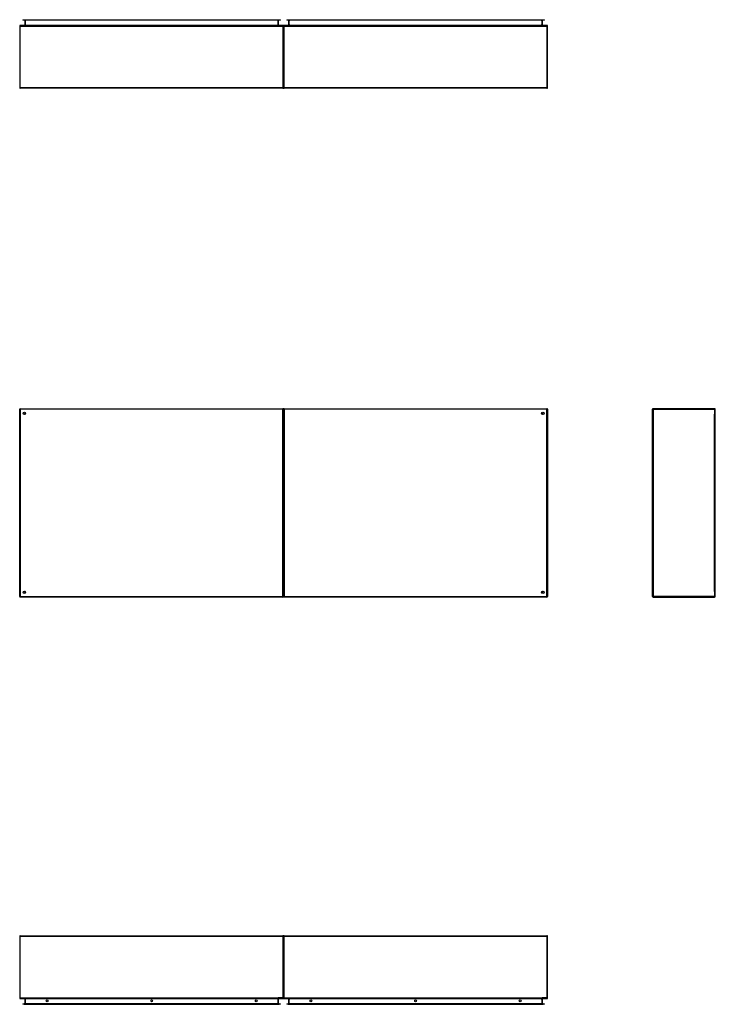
# Model space of a CAD drawing. Header units: inches. Extents: x 17 to 428, y 46 to 203.
# Tile 1 of 114: x 17 to 128, y 46 to 203. Entities that reach past the tile are written whole.
import ezdxf

# ---------------------------------------------------------------- set-up
doc = ezdxf.new("R2010")
doc.units = ezdxf.units.IN
doc.header["$MEASUREMENT"] = 0
doc.layers.add('Visible Edges(ANSI)', color=7, linetype='Continuous', lineweight=25)
doc.layers.add('Visible Tangent Edges(ANSI)', color=7, linetype='Continuous', lineweight=25)

msp = doc.modelspace()

# ---------------------------------------------------------------- linework, layer by layer
at = {"layer": 'Visible Edges(ANSI)'}
for p, q in [((58.9, 202.28), (17.1, 202.28)), ((17.51, 203.2), (17.71, 203.2)), ((17.51, 203.2), (17.51, 203.13)), ((17.71, 203.13), (17.51, 203.13)), ((17.71, 203.2), (58.29, 203.2)), ((58.29, 203.13), (17.71, 203.13)), ((17.8, 203.1), (17.8, 202.31)), ((58.2, 202.31), (58.2, 203.1)), ((58.29, 203.2), (58.49, 203.2)), ((58.49, 203.13), (58.29, 203.13)), ((58.49, 203.13), (58.49, 203.2)), ((100.9, 202.28), (59.1, 202.28)), ((59.51, 203.2), (59.71, 203.2)), ((59.51, 203.2), (59.51, 203.13)), ((59.71, 203.13), (59.51, 203.13)), ((59.71, 203.2), (100.29, 203.2)), ((100.29, 203.13), (59.71, 203.13)), ((59.8, 203.1), (59.8, 202.31)), ((100.2, 202.31), (100.2, 203.1)), ((100.29, 203.2), (100.49, 203.2)), ((100.49, 203.13), (100.29, 203.13)), ((100.49, 203.13), (100.49, 203.2)), ((17, 202.18), (17, 192.38)), ((59, 202.18), (59, 192.38)), ((59, 192.38), (59, 202.18)), ((101, 192.38), (101, 202.18)), ((58.9, 192.28), (17.1, 192.28)), ((100.9, 192.28), (59.1, 192.28)), ((17, 111.37), (17, 141.17)), ((17.1, 141.27), (58.9, 141.27)), ((59, 111.37), (59, 141.17)), ((59, 141.17), (59, 111.37)), ((59.1, 141.27), (100.9, 141.27)), ((101, 141.17), (101, 111.37)), ((117.69, 111.37), (117.69, 141.17)), ((127.59, 141.27), (117.79, 141.27)), ((127.69, 111.37), (127.69, 141.17)), ((17.87, 140.38), (17.87, 140.37)), ((17.91, 140.41), (17.9, 140.41)), ((100.1, 140.41), (100.09, 140.41)), ((100.14, 140.37), (100.14, 140.38)), ((17.87, 112.18), (17.87, 112.17)), ((17.9, 112.14), (17.91, 112.14)), ((100.09, 112.14), (100.1, 112.14)), ((100.14, 112.17), (100.14, 112.18)), ((58.9, 111.27), (17.1, 111.27)), ((100.9, 111.27), (59.1, 111.27)), ((117.79, 111.27), (127.59, 111.27)), ((17, 57.26), (17, 47.46)), ((17.1, 57.36), (58.9, 57.36)), ((59, 57.26), (59, 47.46)), ((59, 47.46), (59, 57.26)), ((59.1, 57.36), (100.9, 57.36)), ((101, 47.46), (101, 57.26)), ((17.1, 47.36), (58.9, 47.36)), ((17.8, 47.33), (17.8, 46.54)), ((58.2, 46.54), (58.2, 47.33)), ((59.1, 47.36), (100.9, 47.36)), ((59.8, 47.33), (59.8, 46.54)), ((100.2, 46.54), (100.2, 47.33)), ((17.51, 46.51), (17.71, 46.51)), ((17.51, 46.51), (17.51, 46.44)), ((17.71, 46.44), (17.51, 46.44)), ((58.29, 46.51), (17.71, 46.51)), ((17.71, 46.44), (58.29, 46.44)), ((58.29, 46.51), (58.49, 46.51)), ((58.49, 46.44), (58.29, 46.44)), ((58.49, 46.44), (58.49, 46.51)), ((59.51, 46.51), (59.71, 46.51)), ((59.51, 46.51), (59.51, 46.44)), ((59.71, 46.44), (59.51, 46.44)), ((100.29, 46.51), (59.71, 46.51)), ((59.71, 46.44), (100.29, 46.44)), ((100.29, 46.51), (100.49, 46.51)), ((100.49, 46.44), (100.29, 46.44)), ((100.49, 46.44), (100.49, 46.51))]:
    msp.add_line(p, q, dxfattribs=at)
for centre, radius in [((17.75, 140.52), 0.195), ((100.25, 140.52), 0.195), ((17.75, 112.02), 0.195), ((100.25, 112.02), 0.195), ((21.35, 47), 0.145), ((38, 47), 0.145), ((54.65, 47), 0.145), ((63.35, 47), 0.145), ((80, 47), 0.145), ((96.65, 47), 0.145)]:
    msp.add_circle(centre, radius, dxfattribs=at)
for centre, radius, start, end in [((17.1, 202.18), 0.099, 90, 180), ((17.77, 203.1), 0.031, 0, 90), ((17.77, 202.31), 0.031, 270, 0), ((58.23, 203.1), 0.031, 90, 180), ((58.23, 202.31), 0.031, 180, 270), ((58.9, 202.18), 0.099, 0, 90), ((59.1, 202.18), 0.099, 90, 180), ((59.77, 203.1), 0.031, 0, 90), ((59.77, 202.31), 0.031, 270, 0), ((100.23, 203.1), 0.031, 90, 180), ((100.23, 202.31), 0.031, 180, 270), ((100.9, 202.18), 0.099, 0, 90), ((17.1, 192.38), 0.099, 180, 270), ((58.9, 192.38), 0.099, 270, 0), ((59.1, 192.38), 0.099, 180, 270), ((100.9, 192.38), 0.099, 270, 0), ((17.1, 141.17), 0.099, 90, 180), ((58.9, 141.17), 0.099, 0, 90), ((59.1, 141.17), 0.099, 90, 180), ((100.9, 141.17), 0.099, 0, 90), ((117.79, 141.17), 0.099, 90, 180), ((127.59, 141.17), 0.099, 0, 90), ((17.9, 140.38), 0.031, 90, 180), ((100.1, 140.38), 0.031, 0, 90), ((17.1, 111.37), 0.099, 180, 270), ((17.9, 112.17), 0.031, 180, 270), ((58.9, 111.37), 0.099, 270, 0), ((59.1, 111.37), 0.099, 180, 270), ((100.1, 112.17), 0.031, 270, 0), ((100.9, 111.37), 0.099, 270, 0), ((117.79, 111.37), 0.099, 180, 270), ((127.59, 111.37), 0.099, 270, 0), ((17.1, 57.26), 0.099, 90, 180), ((58.9, 57.26), 0.099, 0, 90), ((59.1, 57.26), 0.099, 90, 180), ((100.9, 57.26), 0.099, 0, 90), ((17.1, 47.46), 0.099, 180, 270), ((17.77, 47.33), 0.031, 0, 90), ((58.23, 47.33), 0.031, 90, 180), ((58.9, 47.46), 0.099, 270, 0), ((59.1, 47.46), 0.099, 180, 270), ((59.77, 47.33), 0.031, 0, 90), ((100.23, 47.33), 0.031, 90, 180), ((100.9, 47.46), 0.099, 270, 0), ((17.77, 46.54), 0.031, 270, 0), ((58.23, 46.54), 0.031, 180, 270), ((59.77, 46.54), 0.031, 270, 0), ((100.23, 46.54), 0.031, 180, 270)]:
    msp.add_arc(centre, radius, start, end, dxfattribs=at)
at = {"layer": 'Visible Tangent Edges(ANSI)'}
for p, q in [((17.1, 202.18), (17.1, 202.28)), ((17.71, 203.13), (17.71, 203.2)), ((17.9, 203.1), (17.8, 203.1)), ((17.8, 202.31), (17.9, 202.31)), ((17.9, 203.13), (17.9, 203.1)), ((17.9, 202.31), (17.9, 203.1)), ((17.9, 203.1), (18, 203.1)), ((17.9, 202.31), (17.9, 202.28)), ((18, 202.31), (17.9, 202.31)), ((58, 203.1), (18, 203.1)), ((18, 202.31), (58, 202.31)), ((58, 203.1), (58.1, 203.1)), ((58.1, 202.31), (58, 202.31)), ((58.1, 203.13), (58.1, 203.1)), ((58.1, 203.1), (58.1, 202.31)), ((58.2, 203.1), (58.1, 203.1)), ((58.1, 202.31), (58.1, 202.28)), ((58.1, 202.31), (58.2, 202.31)), ((58.29, 203.2), (58.29, 203.13)), ((58.9, 202.28), (58.9, 202.18)), ((59.1, 202.18), (59.1, 202.28)), ((59.71, 203.13), (59.71, 203.2)), ((59.9, 203.1), (59.8, 203.1)), ((59.8, 202.31), (59.9, 202.31)), ((59.9, 203.13), (59.9, 203.1)), ((59.9, 202.31), (59.9, 203.1)), ((59.9, 203.1), (60, 203.1)), ((59.9, 202.31), (59.9, 202.28)), ((60, 202.31), (59.9, 202.31)), ((100, 203.1), (60, 203.1)), ((60, 202.31), (100, 202.31)), ((100, 203.1), (100.1, 203.1)), ((100.1, 202.31), (100, 202.31)), ((100.1, 203.13), (100.1, 203.1)), ((100.1, 203.1), (100.1, 202.31)), ((100.2, 203.1), (100.1, 203.1)), ((100.1, 202.31), (100.1, 202.28)), ((100.1, 202.31), (100.2, 202.31)), ((100.29, 203.2), (100.29, 203.13)), ((100.9, 202.28), (100.9, 202.18)), ((17.1, 202.18), (17, 202.18)), ((17.1, 192.38), (17.1, 202.18)), ((17.1, 202.18), (58.9, 202.18)), ((58.9, 202.18), (58.9, 192.38)), ((59, 202.18), (58.9, 202.18)), ((59.1, 202.18), (59, 202.18)), ((59.1, 192.38), (59.1, 202.18)), ((59.1, 202.18), (100.9, 202.18)), ((100.9, 202.18), (100.9, 192.38)), ((101, 202.18), (100.9, 202.18)), ((17, 192.38), (17.1, 192.38)), ((17.1, 192.28), (17.1, 192.38)), ((17.1, 192.38), (58.9, 192.38)), ((58.9, 192.38), (59, 192.38)), ((58.9, 192.38), (58.9, 192.28)), ((59, 192.38), (59.1, 192.38)), ((59.1, 192.28), (59.1, 192.38)), ((59.1, 192.38), (100.9, 192.38)), ((100.9, 192.38), (101, 192.38)), ((100.9, 192.38), (100.9, 192.28)), ((17, 141.17), (17.1, 141.17)), ((17.1, 141.17), (17.1, 141.27)), ((17.1, 141.17), (17.1, 111.37)), ((58.9, 141.17), (17.1, 141.17)), ((58.9, 141.27), (58.9, 141.17)), ((58.9, 141.17), (59, 141.17)), ((58.9, 111.37), (58.9, 141.17)), ((59, 141.17), (59.1, 141.17)), ((59.1, 141.17), (59.1, 141.27)), ((59.1, 141.17), (59.1, 111.37)), ((100.9, 141.17), (59.1, 141.17)), ((100.9, 141.27), (100.9, 141.17)), ((100.9, 141.17), (101, 141.17)), ((100.9, 111.37), (100.9, 141.17)), ((117.69, 141.17), (117.79, 141.17)), ((117.79, 141.27), (117.79, 141.17)), ((117.79, 141.17), (127.59, 141.17)), ((117.79, 141.17), (117.79, 111.37)), ((127.59, 141.17), (127.59, 141.27)), ((127.59, 141.17), (127.69, 141.17)), ((127.59, 141.17), (127.59, 140.4)), ((17.77, 140.51), (17.9, 140.41)), ((17.87, 140.38), (17.77, 140.51)), ((17.77, 140.51), (17.95, 140.51)), ((17.77, 140.51), (17.77, 140.4)), ((17.77, 140.33), (17.77, 140.4)), ((100.06, 140.51), (100.23, 140.51)), ((100.1, 140.41), (100.23, 140.51)), ((100.23, 140.51), (100.14, 140.38)), ((100.23, 140.4), (100.23, 140.51)), ((100.23, 140.4), (100.23, 140.33)), ((127.59, 112.15), (127.59, 140.4)), ((17.1, 111.37), (17, 111.37)), ((17.1, 111.37), (58.9, 111.37)), ((17.1, 111.27), (17.1, 111.37)), ((17.77, 112.15), (17.77, 112.22)), ((17.77, 112.04), (17.87, 112.17)), ((17.77, 112.15), (17.77, 112.04)), ((17.9, 112.14), (17.77, 112.04)), ((17.95, 112.04), (17.77, 112.04)), ((58.9, 111.37), (58.9, 111.27)), ((59, 111.37), (58.9, 111.37)), ((59.1, 111.37), (59, 111.37)), ((59.1, 111.37), (100.9, 111.37)), ((59.1, 111.27), (59.1, 111.37)), ((100.23, 112.04), (100.06, 112.04)), ((100.23, 112.04), (100.1, 112.14)), ((100.14, 112.17), (100.23, 112.04)), ((100.23, 112.22), (100.23, 112.15)), ((100.23, 112.04), (100.23, 112.15)), ((100.9, 111.37), (100.9, 111.27)), ((101, 111.37), (100.9, 111.37)), ((117.79, 111.37), (117.69, 111.37)), ((127.59, 111.37), (117.79, 111.37)), ((117.79, 111.37), (117.79, 111.27)), ((127.59, 112.15), (127.59, 111.37)), ((127.69, 111.37), (127.59, 111.37)), ((127.59, 111.27), (127.59, 111.37)), ((17.1, 57.26), (17, 57.26)), ((17.1, 57.26), (17.1, 57.36)), ((17.1, 47.46), (17.1, 57.26)), ((58.9, 57.26), (17.1, 57.26)), ((58.9, 57.36), (58.9, 57.26)), ((59, 57.26), (58.9, 57.26)), ((58.9, 57.26), (58.9, 47.46)), ((59.1, 57.26), (59, 57.26)), ((59.1, 57.26), (59.1, 57.36)), ((59.1, 47.46), (59.1, 57.26)), ((100.9, 57.26), (59.1, 57.26)), ((100.9, 57.36), (100.9, 57.26)), ((101, 57.26), (100.9, 57.26)), ((100.9, 57.26), (100.9, 47.46)), ((17, 47.46), (17.1, 47.46)), ((17.1, 47.36), (17.1, 47.46)), ((17.1, 47.46), (58.14, 47.46)), ((17.9, 47.33), (17.8, 47.33)), ((17.9, 47.33), (17.9, 47.36)), ((17.9, 46.54), (17.9, 47.33)), ((17.9, 47.33), (18, 47.33)), ((58, 47.33), (18, 47.33)), ((58, 47.33), (58.1, 47.33)), ((58.1, 47.33), (58.1, 47.36)), ((58.2, 47.33), (58.1, 47.33)), ((58.1, 47.33), (58.1, 46.54)), ((58.9, 47.46), (58.14, 47.46)), ((58.9, 47.46), (59, 47.46)), ((58.9, 47.46), (58.9, 47.36)), ((59, 47.46), (59.1, 47.46)), ((59.1, 47.36), (59.1, 47.46)), ((59.1, 47.46), (100.14, 47.46)), ((59.9, 47.33), (59.8, 47.33)), ((59.9, 47.33), (59.9, 47.36)), ((59.9, 46.54), (59.9, 47.33)), ((59.9, 47.33), (60, 47.33)), ((100, 47.33), (60, 47.33)), ((100, 47.33), (100.1, 47.33)), ((100.1, 47.33), (100.1, 47.36)), ((100.2, 47.33), (100.1, 47.33)), ((100.1, 47.33), (100.1, 46.54)), ((100.9, 47.46), (100.14, 47.46)), ((100.9, 47.46), (101, 47.46)), ((100.9, 47.46), (100.9, 47.36)), ((17.71, 46.44), (17.71, 46.51)), ((17.8, 46.54), (17.9, 46.54)), ((17.9, 46.51), (17.9, 46.54)), ((18, 46.54), (17.9, 46.54)), ((18, 46.54), (58, 46.54)), ((58.1, 46.54), (58, 46.54)), ((58.1, 46.54), (58.2, 46.54)), ((58.1, 46.51), (58.1, 46.54)), ((58.29, 46.51), (58.29, 46.44)), ((59.71, 46.44), (59.71, 46.51)), ((59.8, 46.54), (59.9, 46.54)), ((59.9, 46.51), (59.9, 46.54)), ((60, 46.54), (59.9, 46.54)), ((60, 46.54), (100, 46.54)), ((100.1, 46.54), (100, 46.54)), ((100.1, 46.54), (100.2, 46.54)), ((100.1, 46.51), (100.1, 46.54)), ((100.29, 46.51), (100.29, 46.44))]:
    msp.add_line(p, q, dxfattribs=at)

doc.saveas('drawing.dxf')
